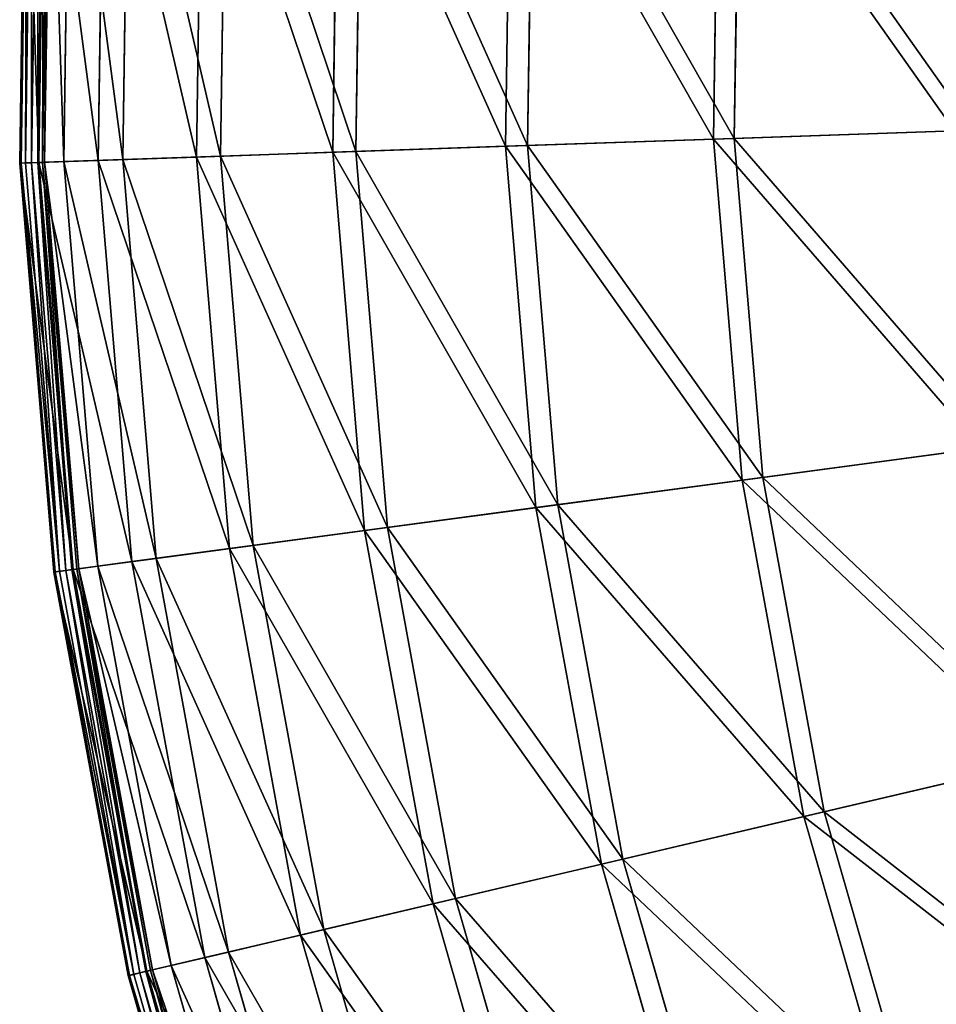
# Model space of a CAD drawing. Extents: x 0 to 1840, y 0 to 334.
# Tile 4 of 109: x 0 to 37, y 127 to 167. Entities that reach past the tile are written whole.
import ezdxf

# ---------------------------------------------------------------- set-up
doc = ezdxf.new("R2010")
doc.units = 0
doc.layers.get('0').update_dxf_attribs({"color": 13, "linetype": 'CONTINUOUS'})

# ---------------------------------------------------------------- blocks, each defined once
blk = doc.blocks.new('GROUP_4')
for p, q in [((0.262, 178.038, 0.499), (0.025, 161.604, 0.499)), ((0.317, 178.034, 0.246), (0.079, 161.606, 0.246)), ((0.491, 178.023, 0.055), (0.253, 161.612, 0.055)), ((0.737, 178.008, -0.025), (0.5, 161.621, -0.025)), ((0.753, 161.63, 0.03), (0.99, 177.992, 0.03)), ((0.795, 161.631, 16.173), (1.032, 177.989, 16.173)), ((0.945, 161.636, 0.204), (1.181, 177.979, 0.204)), ((1.26, 177.974, 0.45), (1.024, 161.639, 0.45)), ((2.027, 177.926, 16.074), (1.792, 161.666, 16.074)), ((3.172, 161.713, 32.19), (3.406, 177.838, 32.19)), ((4.387, 177.775, 31.994), (4.155, 161.747, 31.994)), ((7.109, 161.85, 47.897), (7.337, 177.588, 47.897)), ((8.294, 177.527, 47.606), (8.068, 161.883, 47.606)), ((12.567, 162.039, 63.143), (12.788, 177.241, 63.143)), ((13.712, 177.182, 62.759), (13.493, 162.071, 62.759)), ((19.495, 162.279, 77.78), (19.705, 176.8, 77.78)), ((20.587, 176.744, 77.308), (20.378, 162.309, 77.308)), ((27.824, 162.567, 91.669), (28.023, 176.271, 91.669)), ((28.854, 176.218, 91.112), (28.657, 162.596, 91.112)), ((27.824, 162.567, 91.669), (37.476, 162.901, 104.675)), ((28.657, 162.596, 91.112), (38.25, 162.928, 104.039)), ((19.495, 162.279, 77.78), (27.824, 162.567, 91.669)), ((20.378, 162.309, 77.308), (28.657, 162.596, 91.112)), ((28.97, 148.909, 91.669), (27.824, 162.567, 91.669)), ((28.657, 162.596, 91.112), (29.796, 149.02, 91.112)), ((12.567, 162.039, 63.143), (19.495, 162.279, 77.78)), ((13.493, 162.071, 62.759), (20.378, 162.309, 77.308)), ((20.709, 147.806, 77.78), (19.495, 162.279, 77.78)), ((20.378, 162.309, 77.308), (21.585, 147.923, 77.308)), ((0.795, 161.631, 16.173), (3.172, 161.713, 32.19)), ((1.792, 161.666, 16.074), (4.155, 161.747, 31.994)), ((3.172, 161.713, 32.19), (7.109, 161.85, 47.897)), ((4.521, 145.644, 32.19), (3.172, 161.713, 32.19)), ((4.155, 161.747, 31.994), (8.068, 161.883, 47.606)), ((4.155, 161.747, 31.994), (5.495, 145.774, 31.994)), ((7.109, 161.85, 47.897), (12.567, 162.039, 63.143)), ((8.425, 146.165, 47.897), (7.109, 161.85, 47.897)), ((8.068, 161.883, 47.606), (13.493, 162.071, 62.759)), ((8.068, 161.883, 47.606), (9.376, 146.292, 47.606)), ((13.839, 146.888, 63.143), (12.567, 162.039, 63.143)), ((13.493, 162.071, 62.759), (14.756, 147.011, 62.759)), ((0.025, 161.604, 0.499), (0.795, 161.631, 16.173)), ((0.025, 161.604, 0.499), (0.079, 161.606, 0.246)), ((0.025, 161.604, 0.499), (1.399, 145.227, 0.499)), ((0.079, 161.606, 0.246), (0.253, 161.612, 0.055)), ((0.079, 161.606, 0.246), (1.453, 145.234, 0.246)), ((0.253, 161.612, 0.055), (0.5, 161.621, -0.025)), ((0.253, 161.612, 0.055), (1.625, 145.257, 0.055)), ((0.5, 161.621, -0.025), (0.753, 161.63, 0.03)), ((0.5, 161.621, -0.025), (1.87, 145.29, -0.025)), ((0.753, 161.63, 0.03), (0.945, 161.636, 0.204)), ((2.121, 145.323, 0.03), (0.753, 161.63, 0.03)), ((2.163, 145.329, 16.173), (0.795, 161.631, 16.173)), ((0.945, 161.636, 0.204), (1.024, 161.639, 0.45)), ((2.311, 145.349, 0.204), (0.945, 161.636, 0.204)), ((1.024, 161.639, 0.45), (1.792, 161.666, 16.074)), ((1.024, 161.639, 0.45), (2.39, 145.359, 0.45)), ((1.792, 161.666, 16.074), (3.151, 145.461, 16.074)), ((29.796, 149.02, 91.112), (39.31, 150.291, 104.039)), ((38.543, 150.188, 104.675), (28.97, 148.909, 91.669)), ((28.97, 148.909, 91.669), (20.709, 147.806, 77.78)), ((21.585, 147.923, 77.308), (29.796, 149.02, 91.112)), ((31.449, 135.43, 91.669), (28.97, 148.909, 91.669)), ((29.796, 149.02, 91.112), (32.26, 135.621, 91.112)), ((14.756, 147.011, 62.759), (21.585, 147.923, 77.308)), ((21.585, 147.923, 77.308), (24.196, 133.724, 77.308)), ((20.709, 147.806, 77.78), (13.839, 146.888, 63.143)), ((23.336, 133.522, 77.78), (20.709, 147.806, 77.78)), ((13.839, 146.888, 63.143), (8.425, 146.165, 47.897)), ((9.376, 146.292, 47.606), (14.756, 147.011, 62.759)), ((16.588, 131.935, 63.143), (13.839, 146.888, 63.143)), ((14.756, 147.011, 62.759), (17.49, 132.147, 62.759)), ((8.425, 146.165, 47.897), (4.521, 145.644, 32.19)), ((5.495, 145.774, 31.994), (9.376, 146.292, 47.606)), ((11.272, 130.685, 47.897), (8.425, 146.165, 47.897)), ((9.376, 146.292, 47.606), (12.205, 130.905, 47.606)), ((4.521, 145.644, 32.19), (2.163, 145.329, 16.173)), ((3.151, 145.461, 16.074), (5.495, 145.774, 31.994)), ((7.437, 129.784, 32.19), (4.521, 145.644, 32.19)), ((5.495, 145.774, 31.994), (8.394, 130.009, 31.994)), ((2.163, 145.329, 16.173), (1.399, 145.227, 0.499)), ((1.399, 145.227, 0.499), (1.453, 145.234, 0.246)), ((1.399, 145.227, 0.499), (4.371, 129.063, 0.499)), ((1.453, 145.234, 0.246), (1.625, 145.257, 0.055)), ((1.453, 145.234, 0.246), (4.424, 129.075, 0.246)), ((1.625, 145.257, 0.055), (1.87, 145.29, -0.025)), ((1.625, 145.257, 0.055), (4.594, 129.115, 0.055)), ((2.121, 145.323, 0.03), (1.87, 145.29, -0.025)), ((1.87, 145.29, -0.025), (4.834, 129.171, -0.025)), ((2.311, 145.349, 0.204), (2.121, 145.323, 0.03)), ((5.081, 129.229, 0.03), (2.121, 145.323, 0.03)), ((5.122, 129.239, 16.173), (2.163, 145.329, 16.173)), ((2.39, 145.359, 0.45), (2.311, 145.349, 0.204)), ((5.267, 129.273, 0.204), (2.311, 145.349, 0.204)), ((2.39, 145.359, 0.45), (3.151, 145.461, 16.074)), ((2.39, 145.359, 0.45), (5.345, 129.291, 0.45)), ((3.151, 145.461, 16.074), (6.093, 129.467, 16.074)), ((40.85, 137.641, 104.675), (31.449, 135.43, 91.669)), ((32.26, 135.621, 91.112), (41.604, 137.818, 104.039)), ((31.449, 135.43, 91.669), (23.336, 133.522, 77.78)), ((24.196, 133.724, 77.308), (32.26, 135.621, 91.112)), ((35.237, 122.258, 91.669), (31.449, 135.43, 91.669)), ((32.26, 135.621, 91.112), (36.025, 122.528, 91.112)), ((17.49, 132.147, 62.759), (24.196, 133.724, 77.308)), ((24.196, 133.724, 77.308), (28.186, 119.85, 77.308)), ((23.336, 133.522, 77.78), (16.588, 131.935, 63.143)), ((27.35, 119.565, 77.78), (23.336, 133.522, 77.78)), ((12.205, 130.905, 47.606), (17.49, 132.147, 62.759)), ((17.49, 132.147, 62.759), (21.667, 117.623, 62.759)), ((16.588, 131.935, 63.143), (11.272, 130.685, 47.897)), ((20.791, 117.324, 63.143), (16.588, 131.935, 63.143)), ((11.272, 130.685, 47.897), (7.437, 129.784, 32.19)), ((8.394, 130.009, 31.994), (12.205, 130.905, 47.606)), ((15.622, 115.559, 47.897), (11.272, 130.685, 47.897)), ((12.205, 130.905, 47.606), (16.53, 115.869, 47.606)), ((7.437, 129.784, 32.19), (5.122, 129.239, 16.173)), ((6.093, 129.467, 16.074), (8.394, 130.009, 31.994)), ((11.895, 114.286, 32.19), (7.437, 129.784, 32.19)), ((8.394, 130.009, 31.994), (12.825, 114.603, 31.994)), ((5.345, 129.291, 0.45), (6.093, 129.467, 16.074)), ((6.093, 129.467, 16.074), (10.588, 113.839, 16.074)), ((5.122, 129.239, 16.173), (4.371, 129.063, 0.499)), ((4.371, 129.063, 0.499), (4.424, 129.075, 0.246)), ((4.371, 129.063, 0.499), (8.914, 113.268, 0.499)), ((4.424, 129.075, 0.246), (4.594, 129.115, 0.055)), ((4.424, 129.075, 0.246), (8.966, 113.285, 0.246)), ((4.594, 129.115, 0.055), (4.834, 129.171, -0.025)), ((4.594, 129.115, 0.055), (9.13, 113.341, 0.055)), ((5.081, 129.229, 0.03), (4.834, 129.171, -0.025)), ((4.834, 129.171, -0.025), (9.364, 113.421, -0.025)), ((5.267, 129.273, 0.204), (5.081, 129.229, 0.03)), ((9.604, 113.503, 0.03), (5.081, 129.229, 0.03)), ((9.643, 113.517, 16.173), (5.122, 129.239, 16.173)), ((5.345, 129.291, 0.45), (5.267, 129.273, 0.204)), ((9.785, 113.565, 0.204), (5.267, 129.273, 0.204)), ((5.345, 129.291, 0.45), (9.86, 113.591, 0.45))]:
    blk.add_line(p, q)
mesh = blk.add_polyface()
corners = [(0.795, 161.631, 16.173), (0.262, 178.038, 0.499), (0.025, 161.604, 0.499), (1.032, 177.989, 16.173)]
mesh.append_faces([[corners[k] for k in face] for face in [(0, 1, 2), (1, 0, 3)]], dxfattribs={"vtx0": -1})
mesh = blk.add_polyface()
corners = [(0.262, 178.038, 0.499), (0.079, 161.606, 0.246), (0.025, 161.604, 0.499), (0.317, 178.034, 0.246)]
mesh.append_faces([[corners[k] for k in face] for face in [(0, 1, 2), (1, 0, 3)]], dxfattribs={"vtx0": -1})
mesh = blk.add_polyface()
corners = [(0.317, 178.034, 0.246), (0.253, 161.612, 0.055), (0.079, 161.606, 0.246), (0.491, 178.023, 0.055)]
mesh.append_faces([[corners[k] for k in face] for face in [(0, 1, 2), (1, 0, 3)]], dxfattribs={"vtx0": -1})
mesh = blk.add_polyface()
corners = [(0.491, 178.023, 0.055), (0.5, 161.621, -0.025), (0.253, 161.612, 0.055), (0.737, 178.008, -0.025)]
mesh.append_faces([[corners[k] for k in face] for face in [(0, 1, 2), (1, 0, 3)]], dxfattribs={"vtx0": -1})
mesh = blk.add_polyface()
corners = [(0.737, 178.008, -0.025), (0.753, 161.63, 0.03), (0.5, 161.621, -0.025), (0.99, 177.992, 0.03)]
mesh.append_faces([[corners[k] for k in face] for face in [(0, 1, 2), (1, 0, 3)]], dxfattribs={"vtx0": -1})
mesh = blk.add_polyface()
corners = [(0.99, 177.992, 0.03), (0.945, 161.636, 0.204), (0.753, 161.63, 0.03), (1.181, 177.979, 0.204)]
mesh.append_faces([[corners[k] for k in face] for face in [(0, 1, 2), (1, 0, 3)]], dxfattribs={"vtx0": -1})
mesh = blk.add_polyface()
corners = [(3.172, 161.713, 32.19), (1.032, 177.989, 16.173), (0.795, 161.631, 16.173), (3.406, 177.838, 32.19)]
mesh.append_faces([[corners[k] for k in face] for face in [(0, 1, 2), (1, 0, 3)]], dxfattribs={"vtx0": -1})
mesh = blk.add_polyface()
corners = [(1.181, 177.979, 0.204), (1.024, 161.639, 0.45), (0.945, 161.636, 0.204), (1.26, 177.974, 0.45)]
mesh.append_faces([[corners[k] for k in face] for face in [(0, 1, 2), (1, 0, 3)]], dxfattribs={"vtx0": -1})
mesh = blk.add_polyface()
corners = [(1.26, 177.974, 0.45), (1.792, 161.666, 16.074), (1.024, 161.639, 0.45), (2.027, 177.926, 16.074)]
mesh.append_faces([[corners[k] for k in face] for face in [(0, 1, 2), (1, 0, 3)]], dxfattribs={"vtx0": -1})
mesh = blk.add_polyface()
corners = [(2.027, 177.926, 16.074), (4.155, 161.747, 31.994), (1.792, 161.666, 16.074), (4.387, 177.775, 31.994)]
mesh.append_faces([[corners[k] for k in face] for face in [(0, 1, 2), (1, 0, 3)]], dxfattribs={"vtx0": -1})
mesh = blk.add_polyface()
corners = [(7.109, 161.85, 47.897), (3.406, 177.838, 32.19), (3.172, 161.713, 32.19), (7.337, 177.588, 47.897)]
mesh.append_faces([[corners[k] for k in face] for face in [(0, 1, 2), (1, 0, 3)]], dxfattribs={"vtx0": -1})
mesh = blk.add_polyface()
corners = [(4.387, 177.775, 31.994), (8.068, 161.883, 47.606), (4.155, 161.747, 31.994), (8.294, 177.527, 47.606)]
mesh.append_faces([[corners[k] for k in face] for face in [(0, 1, 2), (1, 0, 3)]], dxfattribs={"vtx0": -1})
mesh = blk.add_polyface()
corners = [(12.567, 162.039, 63.143), (7.337, 177.588, 47.897), (7.109, 161.85, 47.897), (12.788, 177.241, 63.143)]
mesh.append_faces([[corners[k] for k in face] for face in [(0, 1, 2), (1, 0, 3)]], dxfattribs={"vtx0": -1})
mesh = blk.add_polyface()
corners = [(8.294, 177.527, 47.606), (13.493, 162.071, 62.759), (8.068, 161.883, 47.606), (13.712, 177.182, 62.759)]
mesh.append_faces([[corners[k] for k in face] for face in [(0, 1, 2), (1, 0, 3)]], dxfattribs={"vtx0": -1})
mesh = blk.add_polyface()
corners = [(19.495, 162.279, 77.78), (12.788, 177.241, 63.143), (12.567, 162.039, 63.143), (19.705, 176.8, 77.78)]
mesh.append_faces([[corners[k] for k in face] for face in [(0, 1, 2), (1, 0, 3)]], dxfattribs={"vtx0": -1})
mesh = blk.add_polyface()
corners = [(13.712, 177.182, 62.759), (20.378, 162.309, 77.308), (13.493, 162.071, 62.759), (20.587, 176.744, 77.308)]
mesh.append_faces([[corners[k] for k in face] for face in [(0, 1, 2), (1, 0, 3)]], dxfattribs={"vtx0": -1})
mesh = blk.add_polyface()
corners = [(27.824, 162.567, 91.669), (19.705, 176.8, 77.78), (19.495, 162.279, 77.78), (28.023, 176.271, 91.669)]
mesh.append_faces([[corners[k] for k in face] for face in [(0, 1, 2), (1, 0, 3)]], dxfattribs={"vtx0": -1})
mesh = blk.add_polyface()
corners = [(20.587, 176.744, 77.308), (28.657, 162.596, 91.112), (20.378, 162.309, 77.308), (28.854, 176.218, 91.112)]
mesh.append_faces([[corners[k] for k in face] for face in [(0, 1, 2), (1, 0, 3)]], dxfattribs={"vtx0": -1})
mesh = blk.add_polyface()
corners = [(37.476, 162.901, 104.675), (28.023, 176.271, 91.669), (27.824, 162.567, 91.669), (37.661, 175.658, 104.675)]
mesh.append_faces([[corners[k] for k in face] for face in [(0, 1, 2), (1, 0, 3)]], dxfattribs={"vtx0": -1})
mesh = blk.add_polyface()
corners = [(28.854, 176.218, 91.112), (38.25, 162.928, 104.039), (28.657, 162.596, 91.112), (38.433, 175.608, 104.039)]
mesh.append_faces([[corners[k] for k in face] for face in [(0, 1, 2), (1, 0, 3)]], dxfattribs={"vtx0": -1})
mesh = blk.add_polyface()
corners = [(38.543, 150.188, 104.675), (27.824, 162.567, 91.669), (28.97, 148.909, 91.669), (37.476, 162.901, 104.675)]
mesh.append_faces([[corners[k] for k in face] for face in [(0, 1, 2), (1, 0, 3)]], dxfattribs={"vtx0": -1})
mesh = blk.add_polyface()
corners = [(28.657, 162.596, 91.112), (39.31, 150.291, 104.039), (29.796, 149.02, 91.112), (38.25, 162.928, 104.039)]
mesh.append_faces([[corners[k] for k in face] for face in [(0, 1, 2), (1, 0, 3)]], dxfattribs={"vtx0": -1})
mesh = blk.add_polyface()
corners = [(28.97, 148.909, 91.669), (19.495, 162.279, 77.78), (20.709, 147.806, 77.78), (27.824, 162.567, 91.669)]
mesh.append_faces([[corners[k] for k in face] for face in [(0, 1, 2), (1, 0, 3)]], dxfattribs={"vtx0": -1})
mesh = blk.add_polyface()
corners = [(20.378, 162.309, 77.308), (29.796, 149.02, 91.112), (21.585, 147.923, 77.308), (28.657, 162.596, 91.112)]
mesh.append_faces([[corners[k] for k in face] for face in [(0, 1, 2), (1, 0, 3)]], dxfattribs={"vtx0": -1})
mesh = blk.add_polyface()
corners = [(20.709, 147.806, 77.78), (12.567, 162.039, 63.143), (13.839, 146.888, 63.143), (19.495, 162.279, 77.78)]
mesh.append_faces([[corners[k] for k in face] for face in [(0, 1, 2), (1, 0, 3)]], dxfattribs={"vtx0": -1})
mesh = blk.add_polyface()
corners = [(13.493, 162.071, 62.759), (21.585, 147.923, 77.308), (14.756, 147.011, 62.759), (20.378, 162.309, 77.308)]
mesh.append_faces([[corners[k] for k in face] for face in [(0, 1, 2), (1, 0, 3)]], dxfattribs={"vtx0": -1})
mesh = blk.add_polyface()
corners = [(4.521, 145.644, 32.19), (0.795, 161.631, 16.173), (2.163, 145.329, 16.173), (3.172, 161.713, 32.19)]
mesh.append_faces([[corners[k] for k in face] for face in [(0, 1, 2), (1, 0, 3)]], dxfattribs={"vtx0": -1})
mesh = blk.add_polyface()
corners = [(1.792, 161.666, 16.074), (5.495, 145.774, 31.994), (3.151, 145.461, 16.074), (4.155, 161.747, 31.994)]
mesh.append_faces([[corners[k] for k in face] for face in [(0, 1, 2), (1, 0, 3)]], dxfattribs={"vtx0": -1})
mesh = blk.add_polyface()
corners = [(8.425, 146.165, 47.897), (3.172, 161.713, 32.19), (4.521, 145.644, 32.19), (7.109, 161.85, 47.897)]
mesh.append_faces([[corners[k] for k in face] for face in [(0, 1, 2), (1, 0, 3)]], dxfattribs={"vtx0": -1})
mesh = blk.add_polyface()
corners = [(4.155, 161.747, 31.994), (9.376, 146.292, 47.606), (5.495, 145.774, 31.994), (8.068, 161.883, 47.606)]
mesh.append_faces([[corners[k] for k in face] for face in [(0, 1, 2), (1, 0, 3)]], dxfattribs={"vtx0": -1})
mesh = blk.add_polyface()
corners = [(13.839, 146.888, 63.143), (7.109, 161.85, 47.897), (8.425, 146.165, 47.897), (12.567, 162.039, 63.143)]
mesh.append_faces([[corners[k] for k in face] for face in [(0, 1, 2), (1, 0, 3)]], dxfattribs={"vtx0": -1})
mesh = blk.add_polyface()
corners = [(8.068, 161.883, 47.606), (14.756, 147.011, 62.759), (9.376, 146.292, 47.606), (13.493, 162.071, 62.759)]
mesh.append_faces([[corners[k] for k in face] for face in [(0, 1, 2), (1, 0, 3)]], dxfattribs={"vtx0": -1})
mesh = blk.add_polyface()
corners = [(2.163, 145.329, 16.173), (0.025, 161.604, 0.499), (1.399, 145.227, 0.499), (0.795, 161.631, 16.173)]
mesh.append_faces([[corners[k] for k in face] for face in [(0, 1, 2), (1, 0, 3)]], dxfattribs={"vtx0": -1})
mesh = blk.add_polyface()
corners = [(0.025, 161.604, 0.499), (1.453, 145.234, 0.246), (1.399, 145.227, 0.499), (0.079, 161.606, 0.246)]
mesh.append_faces([[corners[k] for k in face] for face in [(0, 1, 2), (1, 0, 3)]], dxfattribs={"vtx0": -1})
mesh = blk.add_polyface()
corners = [(0.079, 161.606, 0.246), (1.625, 145.257, 0.055), (1.453, 145.234, 0.246), (0.253, 161.612, 0.055)]
mesh.append_faces([[corners[k] for k in face] for face in [(0, 1, 2), (1, 0, 3)]], dxfattribs={"vtx0": -1})
mesh = blk.add_polyface()
corners = [(0.5, 161.621, -0.025), (1.625, 145.257, 0.055), (0.253, 161.612, 0.055), (1.87, 145.29, -0.025)]
mesh.append_faces([[corners[k] for k in face] for face in [(0, 1, 2), (1, 0, 3)]], dxfattribs={"vtx0": -1})
mesh = blk.add_polyface()
corners = [(0.753, 161.63, 0.03), (1.87, 145.29, -0.025), (0.5, 161.621, -0.025), (2.121, 145.323, 0.03)]
mesh.append_faces([[corners[k] for k in face] for face in [(0, 1, 2), (1, 0, 3)]], dxfattribs={"vtx0": -1})
mesh = blk.add_polyface()
corners = [(0.945, 161.636, 0.204), (2.121, 145.323, 0.03), (0.753, 161.63, 0.03), (2.311, 145.349, 0.204)]
mesh.append_faces([[corners[k] for k in face] for face in [(0, 1, 2), (1, 0, 3)]], dxfattribs={"vtx0": -1})
mesh = blk.add_polyface()
corners = [(0.945, 161.636, 0.204), (2.39, 145.359, 0.45), (2.311, 145.349, 0.204), (1.024, 161.639, 0.45)]
mesh.append_faces([[corners[k] for k in face] for face in [(0, 1, 2), (1, 0, 3)]], dxfattribs={"vtx0": -1})
mesh = blk.add_polyface()
corners = [(1.024, 161.639, 0.45), (3.151, 145.461, 16.074), (2.39, 145.359, 0.45), (1.792, 161.666, 16.074)]
mesh.append_faces([[corners[k] for k in face] for face in [(0, 1, 2), (1, 0, 3)]], dxfattribs={"vtx0": -1})
mesh = blk.add_polyface()
corners = [(29.796, 149.02, 91.112), (41.604, 137.818, 104.039), (32.26, 135.621, 91.112), (39.31, 150.291, 104.039)]
mesh.append_faces([[corners[k] for k in face] for face in [(0, 1, 2), (1, 0, 3)]], dxfattribs={"vtx0": -1})
mesh = blk.add_polyface()
corners = [(40.85, 137.641, 104.675), (28.97, 148.909, 91.669), (31.449, 135.43, 91.669), (38.543, 150.188, 104.675)]
mesh.append_faces([[corners[k] for k in face] for face in [(0, 1, 2), (1, 0, 3)]], dxfattribs={"vtx0": -1})
mesh = blk.add_polyface()
corners = [(31.449, 135.43, 91.669), (20.709, 147.806, 77.78), (23.336, 133.522, 77.78), (28.97, 148.909, 91.669)]
mesh.append_faces([[corners[k] for k in face] for face in [(0, 1, 2), (1, 0, 3)]], dxfattribs={"vtx0": -1})
mesh = blk.add_polyface()
corners = [(21.585, 147.923, 77.308), (32.26, 135.621, 91.112), (24.196, 133.724, 77.308), (29.796, 149.02, 91.112)]
mesh.append_faces([[corners[k] for k in face] for face in [(0, 1, 2), (1, 0, 3)]], dxfattribs={"vtx0": -1})
mesh = blk.add_polyface()
corners = [(14.756, 147.011, 62.759), (24.196, 133.724, 77.308), (17.49, 132.147, 62.759), (21.585, 147.923, 77.308)]
mesh.append_faces([[corners[k] for k in face] for face in [(0, 1, 2), (1, 0, 3)]], dxfattribs={"vtx0": -1})
mesh = blk.add_polyface()
corners = [(23.336, 133.522, 77.78), (13.839, 146.888, 63.143), (16.588, 131.935, 63.143), (20.709, 147.806, 77.78)]
mesh.append_faces([[corners[k] for k in face] for face in [(0, 1, 2), (1, 0, 3)]], dxfattribs={"vtx0": -1})
mesh = blk.add_polyface()
corners = [(16.588, 131.935, 63.143), (8.425, 146.165, 47.897), (11.272, 130.685, 47.897), (13.839, 146.888, 63.143)]
mesh.append_faces([[corners[k] for k in face] for face in [(0, 1, 2), (1, 0, 3)]], dxfattribs={"vtx0": -1})
mesh = blk.add_polyface()
corners = [(9.376, 146.292, 47.606), (17.49, 132.147, 62.759), (12.205, 130.905, 47.606), (14.756, 147.011, 62.759)]
mesh.append_faces([[corners[k] for k in face] for face in [(0, 1, 2), (1, 0, 3)]], dxfattribs={"vtx0": -1})
mesh = blk.add_polyface()
corners = [(11.272, 130.685, 47.897), (4.521, 145.644, 32.19), (7.437, 129.784, 32.19), (8.425, 146.165, 47.897)]
mesh.append_faces([[corners[k] for k in face] for face in [(0, 1, 2), (1, 0, 3)]], dxfattribs={"vtx0": -1})
mesh = blk.add_polyface()
corners = [(5.495, 145.774, 31.994), (12.205, 130.905, 47.606), (8.394, 130.009, 31.994), (9.376, 146.292, 47.606)]
mesh.append_faces([[corners[k] for k in face] for face in [(0, 1, 2), (1, 0, 3)]], dxfattribs={"vtx0": -1})
mesh = blk.add_polyface()
corners = [(7.437, 129.784, 32.19), (2.163, 145.329, 16.173), (5.122, 129.239, 16.173), (4.521, 145.644, 32.19)]
mesh.append_faces([[corners[k] for k in face] for face in [(0, 1, 2), (1, 0, 3)]], dxfattribs={"vtx0": -1})
mesh = blk.add_polyface()
corners = [(3.151, 145.461, 16.074), (8.394, 130.009, 31.994), (6.093, 129.467, 16.074), (5.495, 145.774, 31.994)]
mesh.append_faces([[corners[k] for k in face] for face in [(0, 1, 2), (1, 0, 3)]], dxfattribs={"vtx0": -1})
mesh = blk.add_polyface()
corners = [(5.122, 129.239, 16.173), (1.399, 145.227, 0.499), (4.371, 129.063, 0.499), (2.163, 145.329, 16.173)]
mesh.append_faces([[corners[k] for k in face] for face in [(0, 1, 2), (1, 0, 3)]], dxfattribs={"vtx0": -1})
mesh = blk.add_polyface()
corners = [(1.399, 145.227, 0.499), (4.424, 129.075, 0.246), (4.371, 129.063, 0.499), (1.453, 145.234, 0.246)]
mesh.append_faces([[corners[k] for k in face] for face in [(0, 1, 2), (1, 0, 3)]], dxfattribs={"vtx0": -1})
mesh = blk.add_polyface()
corners = [(1.453, 145.234, 0.246), (4.594, 129.115, 0.055), (4.424, 129.075, 0.246), (1.625, 145.257, 0.055)]
mesh.append_faces([[corners[k] for k in face] for face in [(0, 1, 2), (1, 0, 3)]], dxfattribs={"vtx0": -1})
mesh = blk.add_polyface()
corners = [(1.87, 145.29, -0.025), (4.594, 129.115, 0.055), (1.625, 145.257, 0.055), (4.834, 129.171, -0.025)]
mesh.append_faces([[corners[k] for k in face] for face in [(0, 1, 2), (1, 0, 3)]], dxfattribs={"vtx0": -1})
mesh = blk.add_polyface()
corners = [(2.121, 145.323, 0.03), (4.834, 129.171, -0.025), (1.87, 145.29, -0.025), (5.081, 129.229, 0.03)]
mesh.append_faces([[corners[k] for k in face] for face in [(0, 1, 2), (1, 0, 3)]], dxfattribs={"vtx0": -1})
mesh = blk.add_polyface()
corners = [(2.311, 145.349, 0.204), (5.081, 129.229, 0.03), (2.121, 145.323, 0.03), (5.267, 129.273, 0.204)]
mesh.append_faces([[corners[k] for k in face] for face in [(0, 1, 2), (1, 0, 3)]], dxfattribs={"vtx0": -1})
mesh = blk.add_polyface()
corners = [(2.311, 145.349, 0.204), (5.345, 129.291, 0.45), (5.267, 129.273, 0.204), (2.39, 145.359, 0.45)]
mesh.append_faces([[corners[k] for k in face] for face in [(0, 1, 2), (1, 0, 3)]], dxfattribs={"vtx0": -1})
mesh = blk.add_polyface()
corners = [(2.39, 145.359, 0.45), (6.093, 129.467, 16.074), (5.345, 129.291, 0.45), (3.151, 145.461, 16.074)]
mesh.append_faces([[corners[k] for k in face] for face in [(0, 1, 2), (1, 0, 3)]], dxfattribs={"vtx0": -1})
mesh = blk.add_polyface()
corners = [(44.376, 125.38, 104.675), (31.449, 135.43, 91.669), (35.237, 122.258, 91.669), (40.85, 137.641, 104.675)]
mesh.append_faces([[corners[k] for k in face] for face in [(0, 1, 2), (1, 0, 3)]], dxfattribs={"vtx0": -1})
mesh = blk.add_polyface()
corners = [(32.26, 135.621, 91.112), (45.109, 125.63, 104.039), (36.025, 122.528, 91.112), (41.604, 137.818, 104.039)]
mesh.append_faces([[corners[k] for k in face] for face in [(0, 1, 2), (1, 0, 3)]], dxfattribs={"vtx0": -1})
mesh = blk.add_polyface()
corners = [(35.237, 122.258, 91.669), (23.336, 133.522, 77.78), (27.35, 119.565, 77.78), (31.449, 135.43, 91.669)]
mesh.append_faces([[corners[k] for k in face] for face in [(0, 1, 2), (1, 0, 3)]], dxfattribs={"vtx0": -1})
mesh = blk.add_polyface()
corners = [(24.196, 133.724, 77.308), (36.025, 122.528, 91.112), (28.186, 119.85, 77.308), (32.26, 135.621, 91.112)]
mesh.append_faces([[corners[k] for k in face] for face in [(0, 1, 2), (1, 0, 3)]], dxfattribs={"vtx0": -1})
mesh = blk.add_polyface()
corners = [(17.49, 132.147, 62.759), (28.186, 119.85, 77.308), (21.667, 117.623, 62.759), (24.196, 133.724, 77.308)]
mesh.append_faces([[corners[k] for k in face] for face in [(0, 1, 2), (1, 0, 3)]], dxfattribs={"vtx0": -1})
mesh = blk.add_polyface()
corners = [(27.35, 119.565, 77.78), (16.588, 131.935, 63.143), (20.791, 117.324, 63.143), (23.336, 133.522, 77.78)]
mesh.append_faces([[corners[k] for k in face] for face in [(0, 1, 2), (1, 0, 3)]], dxfattribs={"vtx0": -1})
mesh = blk.add_polyface()
corners = [(12.205, 130.905, 47.606), (21.667, 117.623, 62.759), (16.53, 115.869, 47.606), (17.49, 132.147, 62.759)]
mesh.append_faces([[corners[k] for k in face] for face in [(0, 1, 2), (1, 0, 3)]], dxfattribs={"vtx0": -1})
mesh = blk.add_polyface()
corners = [(20.791, 117.324, 63.143), (11.272, 130.685, 47.897), (15.622, 115.559, 47.897), (16.588, 131.935, 63.143)]
mesh.append_faces([[corners[k] for k in face] for face in [(0, 1, 2), (1, 0, 3)]], dxfattribs={"vtx0": -1})
mesh = blk.add_polyface()
corners = [(15.622, 115.559, 47.897), (7.437, 129.784, 32.19), (11.895, 114.286, 32.19), (11.272, 130.685, 47.897)]
mesh.append_faces([[corners[k] for k in face] for face in [(0, 1, 2), (1, 0, 3)]], dxfattribs={"vtx0": -1})
mesh = blk.add_polyface()
corners = [(8.394, 130.009, 31.994), (16.53, 115.869, 47.606), (12.825, 114.603, 31.994), (12.205, 130.905, 47.606)]
mesh.append_faces([[corners[k] for k in face] for face in [(0, 1, 2), (1, 0, 3)]], dxfattribs={"vtx0": -1})
mesh = blk.add_polyface()
corners = [(11.895, 114.286, 32.19), (5.122, 129.239, 16.173), (9.643, 113.517, 16.173), (7.437, 129.784, 32.19)]
mesh.append_faces([[corners[k] for k in face] for face in [(0, 1, 2), (1, 0, 3)]], dxfattribs={"vtx0": -1})
mesh = blk.add_polyface()
corners = [(6.093, 129.467, 16.074), (12.825, 114.603, 31.994), (10.588, 113.839, 16.074), (8.394, 130.009, 31.994)]
mesh.append_faces([[corners[k] for k in face] for face in [(0, 1, 2), (1, 0, 3)]], dxfattribs={"vtx0": -1})
mesh = blk.add_polyface()
corners = [(5.345, 129.291, 0.45), (10.588, 113.839, 16.074), (9.86, 113.591, 0.45), (6.093, 129.467, 16.074)]
mesh.append_faces([[corners[k] for k in face] for face in [(0, 1, 2), (1, 0, 3)]], dxfattribs={"vtx0": -1})
mesh = blk.add_polyface()
corners = [(9.643, 113.517, 16.173), (4.371, 129.063, 0.499), (8.914, 113.268, 0.499), (5.122, 129.239, 16.173)]
mesh.append_faces([[corners[k] for k in face] for face in [(0, 1, 2), (1, 0, 3)]], dxfattribs={"vtx0": -1})
mesh = blk.add_polyface()
corners = [(4.371, 129.063, 0.499), (8.966, 113.285, 0.246), (8.914, 113.268, 0.499), (4.424, 129.075, 0.246)]
mesh.append_faces([[corners[k] for k in face] for face in [(0, 1, 2), (1, 0, 3)]], dxfattribs={"vtx0": -1})
mesh = blk.add_polyface()
corners = [(4.424, 129.075, 0.246), (9.13, 113.341, 0.055), (8.966, 113.285, 0.246), (4.594, 129.115, 0.055)]
mesh.append_faces([[corners[k] for k in face] for face in [(0, 1, 2), (1, 0, 3)]], dxfattribs={"vtx0": -1})
mesh = blk.add_polyface()
corners = [(4.834, 129.171, -0.025), (9.13, 113.341, 0.055), (4.594, 129.115, 0.055), (9.364, 113.421, -0.025)]
mesh.append_faces([[corners[k] for k in face] for face in [(0, 1, 2), (1, 0, 3)]], dxfattribs={"vtx0": -1})
mesh = blk.add_polyface()
corners = [(5.081, 129.229, 0.03), (9.364, 113.421, -0.025), (4.834, 129.171, -0.025), (9.604, 113.503, 0.03)]
mesh.append_faces([[corners[k] for k in face] for face in [(0, 1, 2), (1, 0, 3)]], dxfattribs={"vtx0": -1})
mesh = blk.add_polyface()
corners = [(5.267, 129.273, 0.204), (9.604, 113.503, 0.03), (5.081, 129.229, 0.03), (9.785, 113.565, 0.204)]
mesh.append_faces([[corners[k] for k in face] for face in [(0, 1, 2), (1, 0, 3)]], dxfattribs={"vtx0": -1})
mesh = blk.add_polyface()
corners = [(5.267, 129.273, 0.204), (9.86, 113.591, 0.45), (9.785, 113.565, 0.204), (5.345, 129.291, 0.45)]
mesh.append_faces([[corners[k] for k in face] for face in [(0, 1, 2), (1, 0, 3)]], dxfattribs={"vtx0": -1})
blk = doc.blocks.new('COMPONENT_7')
blk.add_blockref('GROUP_4', (0, 0))
blk = doc.blocks.new('GROUP_29')
at = {"extrusion": (0, 1, -4.996e-16), "rotation": 180}
blk.add_blockref('COMPONENT_7', (0.025, 334.775, 1507.994), dxfattribs=at)

msp = doc.modelspace()

# ---------------------------------------------------------------- block references
at = {"extrusion": (0, -1, -4.996e-16)}
msp.add_blockref('GROUP_29', (0, 0, -334.295), dxfattribs=at)

doc.saveas('drawing.dxf')
